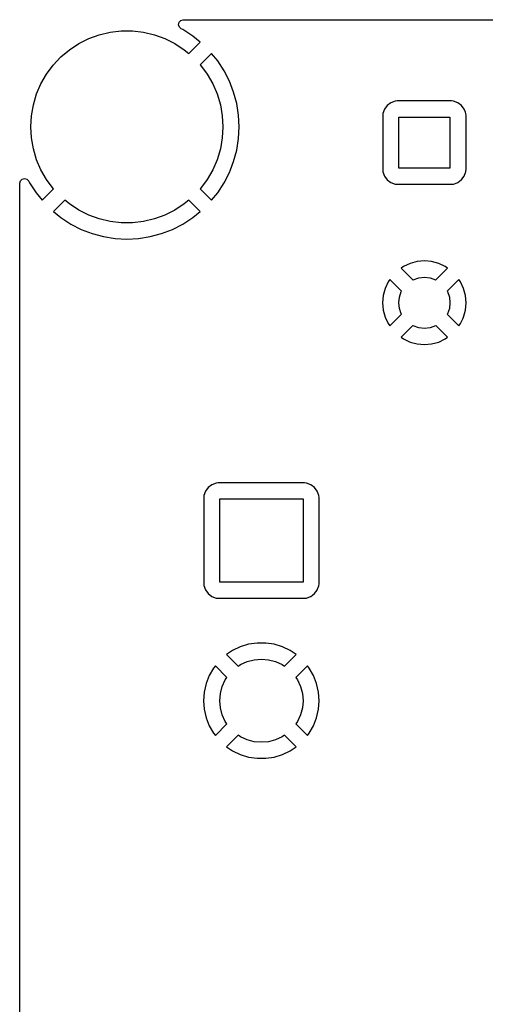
# Model space of a CAD drawing. Extents: x 44 to 146, y -87 to -25.
# Tile 2 of 20: x 44 to 58, y -56 to -25. Entities that reach past the tile are written whole.
import ezdxf

# ---------------------------------------------------------------- set-up
doc = ezdxf.new("R2010")
doc.units = 0
doc.layers.add('BLACK', color=7, linetype='CONTINUOUS')

msp = doc.modelspace()

# ---------------------------------------------------------------- linework, layer by layer
at = {"layer": 'BLACK', "linetype": 'CONTINUOUS'}
for p, q in [((48.715332, -25.411299), (48.731368, -25.335856)), ((48.739166, -25.484652), (48.715332, -25.411299)), ((48.731368, -25.335856), (48.782976, -25.278538)), ((48.796484, -25.53626), (48.739166, -25.484652)), ((48.782976, -25.278538), (48.856329, -25.254704)), ((48.856329, -25.254704), (48.864128, -25.2545)), ((48.864128, -25.2545), (79.524103, -25.2545)), ((45.911761, -25.845352), (46.23959, -25.726031)), ((46.23959, -25.726031), (46.579055, -25.645577)), ((46.579055, -25.645577), (46.925566, -25.605076)), ((46.925566, -25.605076), (47.274434, -25.605076)), ((47.274434, -25.605076), (47.620945, -25.645577)), ((47.620945, -25.645577), (47.96041, -25.726031)), ((47.96041, -25.726031), (48.288239, -25.845352)), ((48.852388, -25.564744), (48.796484, -25.53626)), ((48.852408, -25.564755), (48.852388, -25.564744)), ((49.160071, -25.764554), (48.852408, -25.564755)), ((49.393149, -25.953297), (49.160071, -25.764554)), ((45.308524, -26.19363), (45.6, -26.001924)), ((45.6, -26.001924), (45.911761, -25.845352)), ((48.288239, -25.845352), (48.6, -26.001924)), ((48.6, -26.001924), (48.891476, -26.19363)), ((49.033577, -26.312867), (49.393149, -25.953297)), ((44.801867, -26.671637), (45.041275, -26.417879)), ((45.041275, -26.417879), (45.308524, -26.19363)), ((48.891476, -26.19363), (49.033577, -26.312867)), ((49.746701, -26.30685), (49.390259, -26.663291)), ((49.935445, -26.539928), (49.746701, -26.30685)), ((44.593537, -26.951473), (44.801867, -26.671637)), ((49.390259, -26.663291), (49.398133, -26.671637)), ((49.398133, -26.671637), (49.606463, -26.951473)), ((50.135244, -26.847592), (49.935445, -26.539928)), ((44.419102, -27.253602), (44.593537, -26.951473)), ((49.606463, -26.951473), (49.780898, -27.253602)), ((50.135251, -26.847605), (50.135244, -26.847592)), ((50.3018, -27.174476), (50.135251, -26.847605)), ((44.280922, -27.57394), (44.419102, -27.253602)), ((49.780898, -27.253602), (49.919078, -27.57394)), ((50.43326, -27.51694), (50.3018, -27.174476)), ((44.180865, -27.908152), (44.280922, -27.57394)), ((49.919078, -27.57394), (50.019135, -27.908152)), ((50.433267, -27.51696), (50.43326, -27.51694)), ((50.528212, -27.8713), (50.433267, -27.51696)), ((44.120285, -28.251721), (44.180865, -27.908152)), ((50.019135, -27.908152), (50.079715, -28.251721)), ((50.528213, -27.871303), (50.528212, -27.8713)), ((50.585603, -28.233653), (50.528213, -27.871303)), ((55.230452, -27.935804), (55.144204, -28.051015)), ((55.230455, -27.935801), (55.230452, -27.935804)), ((55.345666, -27.849553), (55.230455, -27.935801)), ((55.34567, -27.849551), (55.345666, -27.849553)), ((55.480515, -27.799258), (55.34567, -27.849551)), ((55.480521, -27.799257), (55.480515, -27.799258)), ((55.540111, -27.792851), (55.480521, -27.799257)), ((55.540136, -27.792849), (55.540111, -27.792851)), ((57.235876, -27.792849), (55.540136, -27.792849)), ((57.295482, -27.799257), (57.235876, -27.792849)), ((57.430329, -27.849551), (57.295482, -27.799257)), ((57.430333, -27.849553), (57.430329, -27.849551)), ((57.545544, -27.935801), (57.430333, -27.849553)), ((57.545547, -27.935804), (57.545544, -27.935801)), ((57.631795, -28.051015), (57.545547, -27.935804)), ((44.1, -28.6), (44.120285, -28.251721)), ((50.079715, -28.251721), (50.1, -28.6)), ((50.604802, -28.6), (50.585603, -28.233653)), ((55.093908, -28.185866), (55.0875, -28.245463)), ((55.0875, -28.245463), (55.0875, -29.941212)), ((55.144202, -28.051019), (55.093908, -28.185866)), ((55.144204, -28.051015), (55.144202, -28.051019)), ((57.631797, -28.051019), (57.631795, -28.051015)), ((57.667588, -28.146982), (57.631797, -28.051019)), ((57.682091, -28.185866), (57.667588, -28.146982)), ((57.688499, -28.245477), (57.682091, -28.185866)), ((57.6885, -29.941222), (57.688499, -28.245477)), ((55.588, -29.893349), (55.588, -28.293349)), ((55.588, -28.293349), (57.188, -28.293349)), ((57.188, -28.293349), (57.188, -29.893349)), ((44.120285, -28.948279), (44.1, -28.6)), ((50.1, -28.6), (50.079715, -28.948279)), ((50.585603, -28.966346), (50.604802, -28.6)), ((44.180865, -29.291848), (44.120285, -28.948279)), ((50.079715, -28.948279), (50.019135, -29.291848)), ((50.528213, -29.328696), (50.585603, -28.966346)), ((44.280922, -29.62606), (44.180865, -29.291848)), ((50.019135, -29.291848), (49.919078, -29.62606)), ((50.433267, -29.683039), (50.528212, -29.328699)), ((50.528212, -29.328699), (50.528213, -29.328696)), ((44.419102, -29.946398), (44.280922, -29.62606)), ((49.919078, -29.62606), (49.780898, -29.946398)), ((50.334164, -29.941212), (50.433264, -29.68305)), ((50.433264, -29.68305), (50.433267, -29.683039)), ((44.593537, -30.248527), (44.419102, -29.946398)), ((49.780898, -29.946398), (49.606463, -30.248527)), ((50.135255, -30.352388), (50.301791, -30.025542)), ((50.301791, -30.025542), (50.301802, -30.025518)), ((50.301802, -30.025518), (50.334164, -29.941212)), ((55.0875, -29.941212), (55.087502, -29.941237)), ((55.087502, -29.941237), (55.093908, -30.000827)), ((55.093908, -30.000827), (55.093909, -30.000833)), ((55.093909, -30.000833), (55.144202, -30.135678)), ((57.188, -29.893349), (55.588, -29.893349)), ((57.631797, -30.135678), (57.672875, -30.025542)), ((57.672875, -30.025542), (57.682091, -30.000832)), ((57.682091, -30.000832), (57.686352, -29.961199)), ((57.686352, -29.961199), (57.688499, -29.941234)), ((57.688499, -29.941231), (57.6885, -29.941222)), ((57.688499, -29.941234), (57.688499, -29.941231)), ((43.7545, -30.364128), (43.774462, -30.289628)), ((43.7545, -34.093349), (43.7545, -30.364128)), ((43.774462, -30.289628), (43.829, -30.23509)), ((43.829, -30.23509), (43.9035, -30.215128)), ((43.9035, -30.215128), (43.978, -30.23509)), ((43.978, -30.23509), (44.032538, -30.289628)), ((44.032538, -30.289628), (44.03626, -30.296484)), ((44.03626, -30.296484), (44.064744, -30.352388)), ((44.064744, -30.352388), (44.064755, -30.352408)), ((44.064755, -30.352408), (44.264554, -30.660071)), ((44.801867, -30.528363), (44.593537, -30.248527)), ((49.606463, -30.248527), (49.398133, -30.528363)), ((49.935442, -30.660075), (50.135244, -30.352408)), ((50.135244, -30.352408), (50.135255, -30.352388)), ((55.144202, -30.135678), (55.144204, -30.135682)), ((55.144204, -30.135682), (55.230452, -30.250893)), ((55.230452, -30.250893), (55.230455, -30.250896)), ((55.230455, -30.250896), (55.345666, -30.337144)), ((55.345666, -30.337144), (55.34567, -30.337146)), ((55.34567, -30.337146), (55.480517, -30.38744)), ((55.480517, -30.38744), (55.540114, -30.393848)), ((55.540114, -30.393848), (55.540118, -30.393848)), ((55.540118, -30.393848), (55.540127, -30.393849)), ((55.540127, -30.393849), (57.235872, -30.393848)), ((57.235872, -30.393848), (57.295483, -30.38744)), ((57.295483, -30.38744), (57.407437, -30.345684)), ((57.407437, -30.345684), (57.430329, -30.337146)), ((57.430329, -30.337146), (57.430333, -30.337144)), ((57.430333, -30.337144), (57.539366, -30.255521)), ((57.539366, -30.255521), (57.545546, -30.250895)), ((57.545546, -30.250895), (57.588671, -30.193287)), ((57.588671, -30.193287), (57.631795, -30.135682)), ((57.631795, -30.135682), (57.631797, -30.135678)), ((44.264554, -30.660071), (44.453297, -30.893148)), ((44.453297, -30.893148), (44.809738, -30.536706)), ((44.809738, -30.536706), (44.801867, -30.528363)), ((49.398133, -30.528363), (49.39026, -30.536707)), ((49.39026, -30.536707), (49.746702, -30.893149)), ((49.746702, -30.893148), (49.935439, -30.660079)), ((49.935439, -30.660079), (49.935442, -30.660075)), ((45.16642, -30.88713), (44.80685, -31.246701)), ((45.308524, -31.00637), (45.16642, -30.88713)), ((45.6, -31.198076), (45.308524, -31.00637)), ((48.891476, -31.00637), (48.6, -31.198076)), ((49.033578, -30.887131), (48.891476, -31.00637)), ((49.393149, -31.246702), (49.033578, -30.887131)), ((49.746702, -30.893149), (49.746702, -30.893148)), ((44.80685, -31.246701), (45.039928, -31.435445)), ((45.911761, -31.354648), (45.6, -31.198076)), ((46.23959, -31.473969), (45.911761, -31.354648)), ((48.288239, -31.354648), (47.96041, -31.473969)), ((48.6, -31.198076), (48.288239, -31.354648)), ((49.160079, -31.435439), (49.393148, -31.246702)), ((49.393148, -31.246702), (49.393149, -31.246702)), ((45.039928, -31.435445), (45.347591, -31.635244)), ((45.347591, -31.635244), (45.347611, -31.635255)), ((45.347611, -31.635255), (45.674457, -31.801791)), ((46.579055, -31.554423), (46.23959, -31.473969)), ((46.925566, -31.594924), (46.579055, -31.554423)), ((47.274434, -31.594924), (46.925566, -31.594924)), ((47.620945, -31.554423), (47.274434, -31.594924)), ((47.96041, -31.473969), (47.620945, -31.554423)), ((48.525542, -31.801791), (48.852388, -31.635255)), ((48.852388, -31.635255), (48.852408, -31.635244)), ((48.852408, -31.635244), (49.160075, -31.435442)), ((49.160075, -31.435442), (49.160079, -31.435439)), ((45.674457, -31.801791), (45.674481, -31.801802)), ((45.674481, -31.801802), (46.01694, -31.93326)), ((46.01694, -31.93326), (46.01696, -31.933267)), ((46.01696, -31.933267), (46.3713, -32.028212)), ((47.828699, -32.028212), (48.183039, -31.933267)), ((48.183039, -31.933267), (48.183059, -31.93326)), ((48.183059, -31.93326), (48.525518, -31.801802)), ((48.525518, -31.801802), (48.525542, -31.801791)), ((46.3713, -32.028212), (46.371303, -32.028213)), ((46.371303, -32.028213), (46.733653, -32.085603)), ((46.733653, -32.085603), (47.1, -32.104802)), ((47.1, -32.104802), (47.466346, -32.085603)), ((47.466346, -32.085603), (47.828696, -32.028213)), ((47.828696, -32.028213), (47.828699, -32.028212)), ((55.941674, -32.867082), (55.735522, -32.963211)), ((55.941676, -32.867081), (55.941674, -32.867082)), ((56.161393, -32.808208), (55.941676, -32.867081)), ((56.388, -32.788383), (56.161393, -32.808208)), ((56.614606, -32.808208), (56.388, -32.788383)), ((56.834323, -32.867081), (56.614605, -32.808208)), ((56.614605, -32.808208), (56.614606, -32.808208)), ((56.834325, -32.867082), (56.834323, -32.867081)), ((57.040483, -32.963215), (56.834325, -32.867082)), ((55.735517, -32.963214), (55.662527, -33.014323)), ((55.662527, -33.014323), (56.028539, -33.380335)), ((55.735522, -32.963211), (55.735517, -32.963214)), ((56.747458, -33.380334), (57.113472, -33.014322)), ((57.040492, -32.963221), (57.040483, -32.963215)), ((57.113472, -33.014322), (57.040492, -32.963221)), ((55.257862, -33.440871), (55.161733, -33.647023)), ((55.257865, -33.440866), (55.257862, -33.440871)), ((55.308974, -33.367876), (55.257865, -33.440866)), ((55.674986, -33.733888), (55.308974, -33.367876)), ((56.028539, -33.380335), (56.040893, -33.372574)), ((56.040893, -33.372574), (56.209983, -33.313407)), ((56.209983, -33.313407), (56.388, -33.293349)), ((56.388, -33.293349), (56.566017, -33.313407)), ((56.566017, -33.313407), (56.735107, -33.372574)), ((56.735107, -33.372574), (56.747458, -33.380334)), ((57.467025, -33.367875), (57.101012, -33.733887)), ((57.518129, -33.440858), (57.467025, -33.367875)), ((57.518132, -33.440864), (57.518129, -33.440858)), ((57.614266, -33.647023), (57.518132, -33.440864)), ((55.161732, -33.647025), (55.102859, -33.866742)), ((55.161733, -33.647023), (55.161732, -33.647025)), ((55.608058, -33.915332), (55.667225, -33.746242)), ((55.667225, -33.746242), (55.674986, -33.733888)), ((57.101012, -33.733887), (57.108775, -33.746242)), ((57.108775, -33.746242), (57.167942, -33.915332)), ((57.614267, -33.647025), (57.614266, -33.647023)), ((57.67314, -33.866742), (57.614267, -33.647025)), ((43.7545, -42.866514), (43.7545, -34.093349)), ((55.102859, -33.866742), (55.083034, -34.093349)), ((55.083034, -34.093349), (55.102859, -34.319955)), ((55.588, -34.093349), (55.608058, -33.915332)), ((55.608058, -34.271366), (55.588, -34.093349)), ((57.167942, -33.915332), (57.188, -34.093349)), ((57.188, -34.093349), (57.167942, -34.271366)), ((57.692965, -34.093349), (57.67314, -33.866742)), ((57.67314, -34.319955), (57.692965, -34.093349)), ((55.102859, -34.319955), (55.161732, -34.539672)), ((55.667225, -34.440456), (55.608058, -34.271366)), ((57.167942, -34.271366), (57.108775, -34.440456)), ((57.614267, -34.539672), (57.67314, -34.319955)), ((55.161732, -34.539672), (55.161733, -34.539674)), ((55.161733, -34.539674), (55.257866, -34.745832)), ((55.308973, -34.81882), (55.674985, -34.452807)), ((55.674985, -34.452807), (55.667225, -34.440456)), ((57.108775, -34.440456), (57.101013, -34.452809)), ((57.101013, -34.452809), (57.467024, -34.81882)), ((57.518136, -34.745827), (57.58856, -34.594801)), ((57.58856, -34.594801), (57.614266, -34.539674)), ((57.614266, -34.539674), (57.614267, -34.539672)), ((55.257866, -34.745832), (55.257872, -34.745841)), ((55.257872, -34.745841), (55.308973, -34.81882)), ((56.028539, -34.806361), (55.662526, -35.172374)), ((56.040893, -34.814124), (56.028539, -34.806361)), ((56.209983, -34.873291), (56.040893, -34.814124)), ((56.388, -34.893349), (56.209983, -34.873291)), ((56.566017, -34.873291), (56.388, -34.893349)), ((56.735107, -34.814124), (56.566017, -34.873291)), ((56.74746, -34.806362), (56.735107, -34.814124)), ((57.113471, -35.172373), (56.74746, -34.806362)), ((57.467024, -34.81882), (57.518132, -34.745833)), ((57.518132, -34.745833), (57.518136, -34.745827)), ((55.662526, -35.172374), (55.735509, -35.223478)), ((55.735509, -35.223478), (55.735515, -35.223481)), ((55.735515, -35.223481), (55.941674, -35.319615)), ((55.941674, -35.319615), (55.941676, -35.319616)), ((55.941676, -35.319616), (56.161394, -35.378489)), ((56.614606, -35.378489), (56.834323, -35.319616)), ((56.834323, -35.319616), (56.834325, -35.319615)), ((56.834325, -35.319615), (57.040478, -35.223485)), ((57.040478, -35.223485), (57.040484, -35.223481)), ((57.040484, -35.223481), (57.113471, -35.172373)), ((56.161394, -35.378489), (56.161393, -35.378489)), ((56.161393, -35.378489), (56.388, -35.398314)), ((56.388, -35.398314), (56.614606, -35.378489)), ((49.642452, -39.861106), (49.556204, -39.976317)), ((49.642455, -39.861103), (49.642452, -39.861106)), ((49.757666, -39.774855), (49.642455, -39.861103)), ((49.75767, -39.774853), (49.757666, -39.774855)), ((49.892515, -39.72456), (49.75767, -39.774853)), ((49.892521, -39.724559), (49.892515, -39.72456)), ((49.952111, -39.718153), (49.892521, -39.724559)), ((49.952136, -39.718151), (49.952111, -39.718153)), ((52.647876, -39.718151), (49.952136, -39.718151)), ((52.707482, -39.724559), (52.647876, -39.718151)), ((52.842329, -39.774853), (52.707482, -39.724559)), ((52.842333, -39.774855), (52.842329, -39.774853)), ((52.957544, -39.861103), (52.842333, -39.774855)), ((52.957547, -39.861106), (52.957544, -39.861103)), ((53.043795, -39.976317), (52.957547, -39.861106)), ((49.505908, -40.111168), (49.4995, -40.170765)), ((49.4995, -40.170765), (49.4995, -42.866514)), ((49.556202, -39.976321), (49.505908, -40.111168)), ((49.556204, -39.976317), (49.556202, -39.976321)), ((50, -42.818651), (50, -40.218651)), ((50, -40.218651), (52.6, -40.218651)), ((52.6, -40.218651), (52.6, -42.818651)), ((53.043797, -39.976321), (53.043795, -39.976317)), ((53.062347, -40.026058), (53.043797, -39.976321)), ((53.094091, -40.111168), (53.062347, -40.026058)), ((53.100499, -40.170779), (53.094091, -40.111168)), ((53.1005, -42.000001), (53.100499, -40.170779)), ((53.1005, -42.866524), (53.1005, -42.000001)), ((43.7545, -46.518655), (43.7545, -42.866514)), ((49.4995, -42.866514), (49.499502, -42.866539)), ((49.499502, -42.866539), (49.505908, -42.926129)), ((49.505908, -42.926129), (49.505909, -42.926135)), ((49.505909, -42.926135), (49.556202, -43.06098)), ((52.6, -42.818651), (50, -42.818651)), ((53.043797, -43.06098), (53.090827, -42.934884)), ((53.090827, -42.934884), (53.094091, -42.926134)), ((53.094091, -42.926134), (53.098605, -42.884151)), ((53.098605, -42.884151), (53.100499, -42.866536)), ((53.100499, -42.866533), (53.1005, -42.866524)), ((53.100499, -42.866536), (53.100499, -42.866533)), ((49.556202, -43.06098), (49.556204, -43.060984)), ((49.556204, -43.060984), (49.642452, -43.176195)), ((49.642452, -43.176195), (49.642455, -43.176198)), ((49.642455, -43.176198), (49.757666, -43.262446)), ((49.757666, -43.262446), (49.75767, -43.262448)), ((49.75767, -43.262448), (49.892517, -43.312742)), ((49.892517, -43.312742), (49.952114, -43.31915)), ((49.952114, -43.31915), (49.952118, -43.31915)), ((49.952118, -43.31915), (49.952127, -43.319151)), ((49.952127, -43.319151), (52.647872, -43.31915)), ((52.647872, -43.31915), (52.707483, -43.312742)), ((52.707483, -43.312742), (52.835489, -43.264999)), ((52.835489, -43.264999), (52.842329, -43.262448)), ((52.842329, -43.262448), (52.842333, -43.262446)), ((52.842333, -43.262446), (52.899938, -43.219322)), ((52.899938, -43.219322), (52.957546, -43.176197)), ((52.957546, -43.176197), (53.036486, -43.070747)), ((53.036486, -43.070747), (53.043795, -43.060984)), ((53.043795, -43.060984), (53.043797, -43.06098)), ((50.640532, -44.838384), (50.397478, -44.955433)), ((50.640553, -44.838376), (50.640532, -44.838384)), ((50.898333, -44.758861), (50.640553, -44.838376)), ((50.898337, -44.75886), (50.898333, -44.758861)), ((51.165105, -44.718651), (50.898337, -44.75886)), ((51.434894, -44.718651), (51.165105, -44.718651)), ((51.701662, -44.75886), (51.434894, -44.718651)), ((51.701666, -44.758861), (51.701662, -44.75886)), ((51.959449, -44.838377), (51.701666, -44.758861)), ((51.959453, -44.838378), (51.959449, -44.838377)), ((52.202521, -44.955433), (51.959453, -44.838378)), ((50.397478, -44.955433), (50.214849, -45.079946)), ((50.214849, -45.079946), (50.214849, -45.079947)), ((50.214849, -45.079947), (50.578079, -45.443177)), ((52.385149, -45.079947), (52.202521, -44.955433)), ((52.210096, -45.255), (52.385149, -45.079947)), ((49.8086, -45.501832), (49.673709, -45.735469)), ((49.808603, -45.501827), (49.8086, -45.501832)), ((49.862294, -45.434499), (49.808603, -45.501827)), ((50.224526, -45.79673), (49.862294, -45.434499)), ((50.578079, -45.443177), (50.65, -45.392818)), ((50.65, -45.392818), (50.855374, -45.297051)), ((50.855374, -45.297051), (51.074257, -45.238401)), ((51.074257, -45.238401), (51.3, -45.218651)), ((51.3, -45.218651), (51.525743, -45.238401)), ((51.525743, -45.238401), (51.744626, -45.297051)), ((51.744626, -45.297051), (51.95, -45.392818)), ((51.95, -45.392818), (52.021919, -45.443176)), ((52.021919, -45.443176), (52.210096, -45.255)), ((52.737703, -45.434499), (52.375472, -45.796728)), ((52.791395, -45.501826), (52.737703, -45.434499)), ((52.7914, -45.501834), (52.791395, -45.501826)), ((52.92629, -45.735469), (52.7914, -45.501834)), ((49.673707, -45.735474), (49.575145, -45.986604)), ((49.673709, -45.735469), (49.673707, -45.735474)), ((50.174167, -45.868651), (50.224526, -45.79673)), ((52.375472, -45.796728), (52.425833, -45.868651)), ((52.926292, -45.735474), (52.92629, -45.735469)), ((53.024854, -45.986604), (52.926292, -45.735474)), ((49.575143, -45.986611), (49.515115, -46.249612)), ((49.575145, -45.986604), (49.575143, -45.986611)), ((50.01975, -46.292908), (50.0784, -46.074025)), ((50.0784, -46.074025), (50.174167, -45.868651)), ((52.425833, -45.868651), (52.5216, -46.074025)), ((52.5216, -46.074025), (52.58025, -46.292908)), ((53.024856, -45.986611), (53.024854, -45.986604)), ((53.084884, -46.249612), (53.024856, -45.986611)), ((49.515112, -46.249634), (49.494953, -46.518646)), ((49.515115, -46.249612), (49.515112, -46.249634)), ((50, -46.518651), (50.01975, -46.292908)), ((52.58025, -46.292908), (52.6, -46.518651)), ((53.084887, -46.249634), (53.084884, -46.249612)), ((53.105047, -46.518646), (53.084887, -46.249634)), ((43.7545, -51.968401), (43.7545, -46.518655)), ((49.494953, -46.518646), (49.494953, -46.518655)), ((49.494953, -46.518655), (49.515112, -46.787667)), ((50.01975, -46.744394), (50, -46.518651)), ((52.6, -46.518651), (52.58025, -46.744394)), ((53.084887, -46.787667), (53.105047, -46.518655)), ((53.105047, -46.518655), (53.105047, -46.518646)), ((49.515112, -46.787667), (49.515115, -46.787689)), ((49.515115, -46.787689), (49.575143, -47.05069)), ((50.0784, -46.963277), (50.01975, -46.744394)), ((50.174167, -47.168651), (50.0784, -46.963277)), ((52.5216, -46.963277), (52.425833, -47.168651)), ((52.58025, -46.744394), (52.5216, -46.963277)), ((53.024856, -47.05069), (53.084884, -46.787689)), ((53.084884, -46.787689), (53.084887, -46.787667)), ((49.575143, -47.05069), (49.575145, -47.050697)), ((49.575145, -47.050697), (49.673707, -47.301827)), ((49.673707, -47.301827), (49.673709, -47.301832)), ((49.673709, -47.301832), (49.808599, -47.535467)), ((49.862295, -47.602801), (50.224525, -47.24057)), ((50.224525, -47.24057), (50.174167, -47.168651)), ((52.425833, -47.168651), (52.375473, -47.240571)), ((52.375473, -47.240571), (52.737703, -47.602801)), ((52.791398, -47.535471), (52.92629, -47.301832)), ((52.92629, -47.301832), (52.926292, -47.301827)), ((52.926292, -47.301827), (53.024854, -47.050697)), ((53.024854, -47.050697), (53.024856, -47.05069)), ((49.808599, -47.535467), (49.808604, -47.535475)), ((49.808604, -47.535475), (49.862295, -47.602801)), ((50.578078, -47.594123), (50.214849, -47.957353)), ((50.65, -47.644484), (50.578078, -47.594123)), ((50.855374, -47.740251), (50.65, -47.644484)), ((51.95, -47.644484), (51.744626, -47.740251)), ((52.02192, -47.594124), (51.95, -47.644484)), ((52.38515, -47.957354), (52.02192, -47.594124)), ((52.737703, -47.602801), (52.737704, -47.602801)), ((52.737704, -47.602801), (52.791393, -47.535479)), ((52.791393, -47.535479), (52.791398, -47.535471)), ((50.214849, -47.957353), (50.397481, -48.08187)), ((51.074257, -47.798901), (50.855374, -47.740251)), ((51.3, -47.818651), (51.074257, -47.798901)), ((51.525743, -47.798901), (51.3, -47.818651)), ((51.744626, -47.740251), (51.525743, -47.798901)), ((52.202533, -48.081862), (52.38515, -47.957354)), ((50.397481, -48.08187), (50.640532, -48.198917)), ((50.640532, -48.198917), (50.640553, -48.198925)), ((50.640553, -48.198925), (50.898333, -48.27844)), ((51.701666, -48.27844), (51.959449, -48.198924)), ((51.959449, -48.198924), (51.959453, -48.198923)), ((51.959453, -48.198923), (52.202526, -48.081866)), ((52.202526, -48.081866), (52.202533, -48.081862)), ((50.898333, -48.27844), (50.898337, -48.278441)), ((50.898337, -48.278441), (51.165105, -48.31865)), ((51.165105, -48.31865), (51.165112, -48.318651)), ((51.165112, -48.318651), (51.434888, -48.318651)), ((51.434888, -48.318651), (51.434894, -48.31865)), ((51.434894, -48.31865), (51.701662, -48.278441)), ((51.701662, -48.278441), (51.701666, -48.27844)), ((43.7545, -61.591), (43.7545, -51.968401))]:
    msp.add_line(p, q, dxfattribs=at)

doc.saveas('drawing.dxf')
